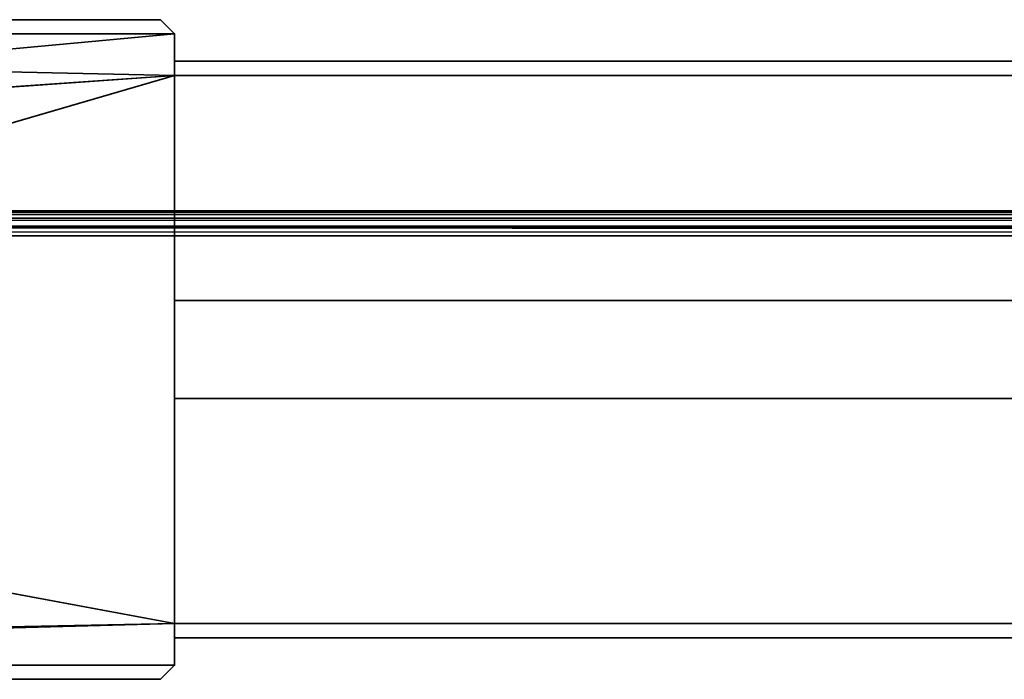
# Model space of a CAD drawing. Header units: millimetres. Extents: x -320 to 8070, y -96 to 57.
# Tile 69 of 111: x 4147 to 4206, y -40 to 0. Entities that reach past the tile are written whole.
import ezdxf

# ---------------------------------------------------------------- set-up
doc = ezdxf.new("R2010")
doc.units = ezdxf.units.MM
doc.layers.add('151', color=7, linetype='Continuous', true_color=0xffffff)

# ---------------------------------------------------------------- blocks, each defined once
blk = doc.blocks.new('UG_SURFACE_011')
at = {"layer": '151', "color": 253, "linetype": 'Continuous', "lineweight": 35}
for points in [[(4156, -0.85, 2016.5), (4155.15, 0, 2016.5), (4041.85, 0, 2016.5), (4041, -0.85, 2016.5)], [(4041, -0.85), (4041.85, 0), (4155.15, 0), (4156, -0.85)], [(4155.15, 0), (4041.85, 0), (4041.85, 0, 2016.5), (4155.15, 0, 2016.5)], [(4155.15, 0), (4155.15, 0, 2016.5), (4156, -0.85, 2016.5), (4156, -0.85)], [(4041, -0.85, 2016.5), (4156, -3.35, 2016.5), (4156, -0.85, 2016.5)], [(4041, -0.85, 2016.5), (4041, -11.5, 2016.5), (4156, -3.35, 2016.5)], [(4156, -0.85), (4041, -11.5), (4041, -0.85)], [(4156, -0.85), (4156, -3.35), (4041, -11.5)], [(4156, -0.85, 2016.5), (4156, -2.5, 796.15), (4156, -2.5, 682.85)], [(4156, -2.5, 682.85), (4156, -2.5, 186.15), (4156, -0.85, 2016.5)], [(4156, -2.5, 186.15), (4156, -0.85), (4156, -0.85, 2016.5)], [(4156, -0.85), (4156, -2.5, 186.15), (4156, -2.5, 0.85)], [(4156, -0.85, 2016.5), (4156, -3.35, 797), (4156, -2.5, 796.15)], [(4156, -16.9, 797), (4156, -3.35, 797), (4156, -0.85, 2016.5), (4156, -2.5, 1902.35)], [(4156, -2.5, 0.85), (4156, -3.35), (4156, -0.85)], [(4156, -0.85, 2016.5), (4156, -3.35, 2016.5), (4156, -2.5, 2015.65)], [(4156, -2.5, 2015.65), (4156, -2.5, 1902.35), (4156, -0.85, 2016.5)], [(4156, -2.5, 2015.65), (4156, -3.35, 2016.5), (4844, -3.35, 2016.5), (4844, -2.5, 2015.65)], [(4156, -2.5, 1902.35), (4156, -2.5, 2015.65), (4844, -2.5, 2015.65), (4844, -2.5, 1902.35)], [(4844, -2.5, 1902.35), (4844, -3.35, 1901.5), (4156, -3.35, 1901.5), (4156, -2.5, 1902.35)], [(4156, -3.35, 797), (4844, -3.35, 797), (4844, -2.5, 796.15), (4156, -2.5, 796.15)], [(4156, -2.5, 796.15), (4844, -2.5, 796.15), (4844, -2.5, 682.85), (4156, -2.5, 682.85)], [(4156, -2.5, 682.85), (4844, -2.5, 682.85), (4844, -3.35, 682), (4156, -3.35, 682)], [(4156, -3.35, 187), (4844, -3.35, 187), (4844, -2.5, 186.15), (4156, -2.5, 186.15)], [(4156, -2.5, 682.85), (4156, -3.35, 187), (4156, -2.5, 186.15)], [(4156, -2.5, 1902.35), (4156, -3.35, 1901.5), (4156, -16.9, 797)], [(4156, -16.9, 187), (4156, -3.35, 187), (4156, -2.5, 682.85), (4156, -3.35, 682)], [(4156, -2.5, 0.85), (4844, -2.5, 0.85), (4844, -3.35), (4156, -3.35)], [(4156, -2.5, 186.15), (4844, -2.5, 186.15), (4844, -2.5, 0.85), (4156, -2.5, 0.85)], [(4031.35, -39.7), (4156, -3.35), (4156, -36.35)], [(4041, -11.5), (4156, -3.35), (4031.35, -39.7)], [(4041, -11.5, 2016.5), (4959, -11.5, 2016.5), (4844, -3.35, 2016.5), (4156, -3.35, 2016.5)], [(4156, -16.9, 1901.5), (4156, -3.35, 1901.5), (4844, -3.35, 1901.5), (4844, -16.9, 1901.5)], [(4156, -3.35, 797), (4156, -16.9, 797), (4844, -16.9, 797), (4844, -3.35, 797)], [(4156, -16.9, 682), (4156, -3.35, 682), (4844, -3.35, 682), (4844, -16.9, 682)], [(4156, -3.35, 187), (4156, -16.9, 187), (4844, -16.9, 187), (4844, -3.35, 187)], [(4156, -3.35, 1901.5), (4156, -16.9, 1901.5), (4156, -16.9, 797)], [(4156, -3.35, 682), (4156, -16.9, 682), (4156, -16.9, 187)], [(4156, -3.35), (4844, -3.35), (4844, -36.35), (4156, -36.35)], [(4031.31, -11.692, 2026.19), (4030.939, -11.939, 2026.561), (4969.061, -11.939, 2026.561)], [(4969.061, -11.939, 2026.561), (4968.574, -11.614, 2026.074), (4031.426, -11.614, 2026.074), (4031.31, -11.692, 2026.19)], [(4040.964, -11.5, 2025.512), (4031.426, -11.614, 2026.074), (4968.574, -11.614, 2026.074)], [(4968.574, -11.614, 2026.074), (4040.998, -11.5, 2025.503), (4040.964, -11.5, 2025.512)], [(4040.999, -11.5, 2025.501), (4040.998, -11.5, 2025.503), (4968.574, -11.614, 2026.074)], [(4968.574, -11.614, 2026.074), (4041, -11.5, 2025.501), (4040.999, -11.5, 2025.501)], [(4959, -11.5, 2016.5), (4041, -11.5, 2016.5), (4041, -11.5, 2025.5), (4968, -11.5, 2025.5)], [(4041, -11.5, 2025.501), (4968.574, -11.614, 2026.074), (4968, -11.5, 2025.5)], [(4968, -11.5, 2025.5), (4041, -11.5, 2025.5), (4041, -11.5, 2025.501)], [(4030.601, -12.471, 2026.899), (4969.471, -12.707, 2026.971), (4969.386, -12.426, 2026.886)], [(4969.386, -12.426, 2026.886), (4030.614, -12.426, 2026.886), (4030.601, -12.471, 2026.899)], [(4030.888, -12.016, 2026.612), (4030.614, -12.426, 2026.886), (4969.386, -12.426, 2026.886)], [(4969.386, -12.426, 2026.886), (4969.061, -11.939, 2026.561), (4030.939, -11.939, 2026.561), (4030.888, -12.016, 2026.612)], [(4030.524, -12.73, 2026.976), (4030.5, -13, 2027), (4969.5, -13, 2027)], [(4969.5, -13, 2027), (4030.5, -13, 2027), (4156, -36.35, 2027), (4844, -36.35, 2027)], [(4156, -36.35, 2027), (4030.5, -13, 2027), (4030.5, -38.85, 2027)], [(4969.5, -13, 2027), (4030.601, -12.471, 2026.899), (4030.524, -12.73, 2026.976)], [(4030.601, -12.471, 2026.899), (4969.5, -13, 2027), (4969.471, -12.707, 2026.971)], [(4156, -16.9, 797), (4156, -16.9, 1901.5), (4844, -16.9, 1901.5), (4844, -16.9, 797)], [(4156, -16.9, 187), (4156, -16.9, 682), (4844, -16.9, 682), (4844, -16.9, 187)], [(4156, -22.8, 187), (4156, -36.35, 187), (4844, -36.35, 187), (4844, -22.8, 187)], [(4156, -22.8, 187), (4844, -22.8, 187), (4844, -22.8, 682), (4156, -22.8, 682)], [(4156, -36.35, 682), (4156, -22.8, 682), (4844, -22.8, 682), (4844, -36.35, 682)], [(4156, -22.8, 797), (4156, -36.35, 797), (4844, -36.35, 797), (4844, -22.8, 797)], [(4156, -22.8, 797), (4844, -22.8, 797), (4844, -22.8, 1901.5), (4156, -22.8, 1901.5)], [(4156, -36.35, 1901.5), (4156, -22.8, 1901.5), (4844, -22.8, 1901.5), (4844, -36.35, 1901.5)], [(4156, -37.2, 186.15), (4156, -22.8, 682), (4156, -36.35, 682)], [(4156, -37.2, 186.15), (4156, -36.35, 187), (4156, -22.8, 682)], [(4156, -22.8, 1901.5), (4156, -37.2, 796.15), (4156, -36.35, 797)], [(4156, -37.2, 796.15), (4156, -22.8, 1901.5), (4156, -36.35, 1901.5)], [(4156, -36.35, 797), (4156, -22.8, 797), (4156, -22.8, 1901.5)], [(4156, -36.35, 187), (4156, -22.8, 187), (4156, -22.8, 682)], [(4156, -38.85, 2027), (4156, -36.35, 2027), (4030.5, -38.85, 2027)], [(4156, -36.35), (4156, -38.85), (4155.15, -39.7), (4031.35, -39.7)], [(4156, -36.35), (4844, -36.35), (4844, -37.2, 0.85), (4156, -37.2, 0.85)], [(4156, -37.2, 186.15), (4844, -37.2, 186.15), (4844, -36.35, 187), (4156, -36.35, 187)], [(4156, -36.35, 682), (4844, -36.35, 682), (4844, -37.2, 682.85), (4156, -37.2, 682.85)], [(4156, -37.2, 796.15), (4844, -37.2, 796.15), (4844, -36.35, 797), (4156, -36.35, 797)], [(4156, -37.2, 796.15), (4156, -36.35, 1901.5), (4156, -37.2, 1902.35), (4156, -38.85)], [(4156, -36.35, 682), (4156, -38.85), (4156, -37.2, 186.15)], [(4156, -38.85), (4156, -36.35, 682), (4156, -37.2, 682.85)], [(4156, -38.85), (4156, -36.35), (4156, -37.2, 0.85)], [(4156, -37.2, 2026.15), (4156, -36.35, 2027), (4156, -38.85, 2027)], [(4156, -37.2, 1902.35), (4156, -36.35, 1901.5), (4844, -36.35, 1901.5), (4844, -37.2, 1902.35)], [(4844, -37.2, 2026.15), (4844, -36.35, 2027), (4156, -36.35, 2027), (4156, -37.2, 2026.15)], [(4156, -37.2, 0.85), (4844, -37.2, 0.85), (4844, -37.2, 186.15), (4156, -37.2, 186.15)], [(4156, -37.2, 682.85), (4844, -37.2, 682.85), (4844, -37.2, 796.15), (4156, -37.2, 796.15)], [(4156, -38.85), (4156, -37.2, 682.85), (4156, -37.2, 796.15)], [(4156, -37.2, 0.85), (4156, -37.2, 186.15), (4156, -38.85)], [(4156, -38.85, 2027), (4156, -38.85), (4156, -37.2, 1902.35), (4156, -37.2, 2026.15)], [(4156, -37.2, 2026.15), (4156, -37.2, 1902.35), (4844, -37.2, 1902.35), (4844, -37.2, 2026.15)], [(4030.5, -38.85, 2027), (4031.35, -39.7, 2027), (4155.15, -39.7, 2027), (4156, -38.85, 2027)], [(4155.15, -39.7, 2027), (4155.15, -39.7), (4156, -38.85), (4156, -38.85, 2027)], [(4155.15, -39.7, 2027), (4031.35, -39.7, 2027), (4031.35, -39.7), (4155.15, -39.7)]]:
    blk.add_3dface(points, dxfattribs=at)

msp = doc.modelspace()

# ---------------------------------------------------------------- linework, layer by layer
at = {"layer": '151', "color": 253, "linetype": 'Continuous', "lineweight": 35}
for p, q in [((4155.15, 0), (4041.85, 0)), ((4041.85, 0, 2016.5), (4155.15, 0, 2016.5)), ((4155.15, 0), (4155.15, 0, 2016.5)), ((4156, -0.85, 2016.5), (4155.15, 0, 2016.5)), ((4156, -0.85), (4155.15, 0)), ((4156, -3.35), (4156, -0.85)), ((4156, -0.85, 2016.5), (4156, -3.35, 2016.5)), ((4156, -0.85), (4156, -0.85, 2016.5)), ((4844, -2.5, 186.15), (4156, -2.5, 186.15)), ((4156, -2.5, 682.85), (4844, -2.5, 682.85)), ((4156, -3.35, 2016.5), (4156, -2.5, 2015.65)), ((4156, -3.35, 187), (4156, -2.5, 186.15)), ((4156, -2.5, 1902.35), (4844, -2.5, 1902.35)), ((4156, -2.5, 682.85), (4156, -3.35, 682)), ((4844, -2.5, 2015.65), (4156, -2.5, 2015.65)), ((4156, -2.5, 1902.35), (4156, -2.5, 2015.65)), ((4156, -2.5, 0.85), (4844, -2.5, 0.85)), ((4156, -2.5, 1902.35), (4156, -3.35, 1901.5)), ((4844, -2.5, 796.15), (4156, -2.5, 796.15)), ((4156, -2.5, 796.15), (4156, -2.5, 682.85)), ((4156, -2.5, 0.85), (4156, -3.35)), ((4156, -2.5, 186.15), (4156, -2.5, 0.85)), ((4156, -3.35, 797), (4156, -2.5, 796.15)), ((4156, -16.9, 1901.5), (4156, -3.35, 1901.5)), ((4156, -3.35, 187), (4844, -3.35, 187)), ((4156, -3.35, 682), (4844, -3.35, 682)), ((4156, -16.9, 682), (4156, -3.35, 682)), ((4156, -3.35, 2016.5), (4844, -3.35, 2016.5)), ((4156, -3.35, 797), (4844, -3.35, 797)), ((4156, -3.35, 187), (4156, -16.9, 187)), ((4156, -3.35), (4844, -3.35)), ((4156, -3.35, 1901.5), (4844, -3.35, 1901.5)), ((4156, -3.35, 797), (4156, -16.9, 797)), ((4959, -11.5, 2016.5), (4041, -11.5, 2016.5)), ((4968, -11.5, 2025.5), (4041, -11.5, 2025.5)), ((4969.5, -13, 2027), (4030.5, -13, 2027)), ((4156, -16.9, 797), (4844, -16.9, 797)), ((4156, -16.9, 187), (4844, -16.9, 187)), ((4844, -16.9, 682), (4156, -16.9, 682)), ((4844, -16.9, 1901.5), (4156, -16.9, 1901.5)), ((4156, -16.9, 797), (4156, -16.9, 1901.5)), ((4156, -16.9, 187), (4156, -16.9, 682)), ((4156, -22.8, 187), (4156, -36.35, 187)), ((4156, -22.8, 187), (4156, -22.8, 682)), ((4156, -36.35, 1901.5), (4156, -22.8, 1901.5)), ((4156, -22.8, 1901.5), (4844, -22.8, 1901.5)), ((4844, -22.8, 187), (4156, -22.8, 187)), ((4844, -22.8, 797), (4156, -22.8, 797)), ((4156, -36.35, 682), (4156, -22.8, 682)), ((4156, -22.8, 682), (4844, -22.8, 682)), ((4156, -22.8, 797), (4156, -36.35, 797)), ((4156, -22.8, 797), (4156, -22.8, 1901.5)), ((4156, -37.2, 796.15), (4156, -36.35, 797)), ((4156, -36.35), (4844, -36.35)), ((4156, -36.35, 187), (4844, -36.35, 187)), ((4156, -36.35, 2027), (4844, -36.35, 2027)), ((4156, -36.35, 682), (4844, -36.35, 682)), ((4156, -36.35, 1901.5), (4844, -36.35, 1901.5)), ((4156, -38.85), (4156, -36.35)), ((4156, -36.35), (4156, -37.2, 0.85)), ((4156, -36.35, 2027), (4156, -38.85, 2027)), ((4156, -36.35, 797), (4844, -36.35, 797)), ((4156, -37.2, 2026.15), (4156, -36.35, 2027)), ((4156, -36.35, 1901.5), (4156, -37.2, 1902.35)), ((4156, -37.2, 186.15), (4156, -36.35, 187)), ((4156, -36.35, 682), (4156, -37.2, 682.85)), ((4844, -37.2, 0.85), (4156, -37.2, 0.85)), ((4156, -37.2, 0.85), (4156, -37.2, 186.15)), ((4156, -37.2, 682.85), (4156, -37.2, 796.15)), ((4156, -37.2, 2026.15), (4156, -37.2, 1902.35)), ((4156, -37.2, 796.15), (4844, -37.2, 796.15)), ((4844, -37.2, 1902.35), (4156, -37.2, 1902.35)), ((4156, -37.2, 186.15), (4844, -37.2, 186.15)), ((4844, -37.2, 682.85), (4156, -37.2, 682.85)), ((4156, -37.2, 2026.15), (4844, -37.2, 2026.15)), ((4155.15, -39.7), (4156, -38.85)), ((4155.15, -39.7, 2027), (4156, -38.85, 2027)), ((4156, -38.85), (4156, -38.85, 2027)), ((4031.35, -39.7), (4155.15, -39.7)), ((4155.15, -39.7, 2027), (4031.35, -39.7, 2027)), ((4155.15, -39.7, 2027), (4155.15, -39.7))]:
    msp.add_line(p, q, dxfattribs=at)

# ---------------------------------------------------------------- block references
msp.add_blockref('UG_SURFACE_011', (0, 0), dxfattribs=at)

doc.saveas('drawing.dxf')
